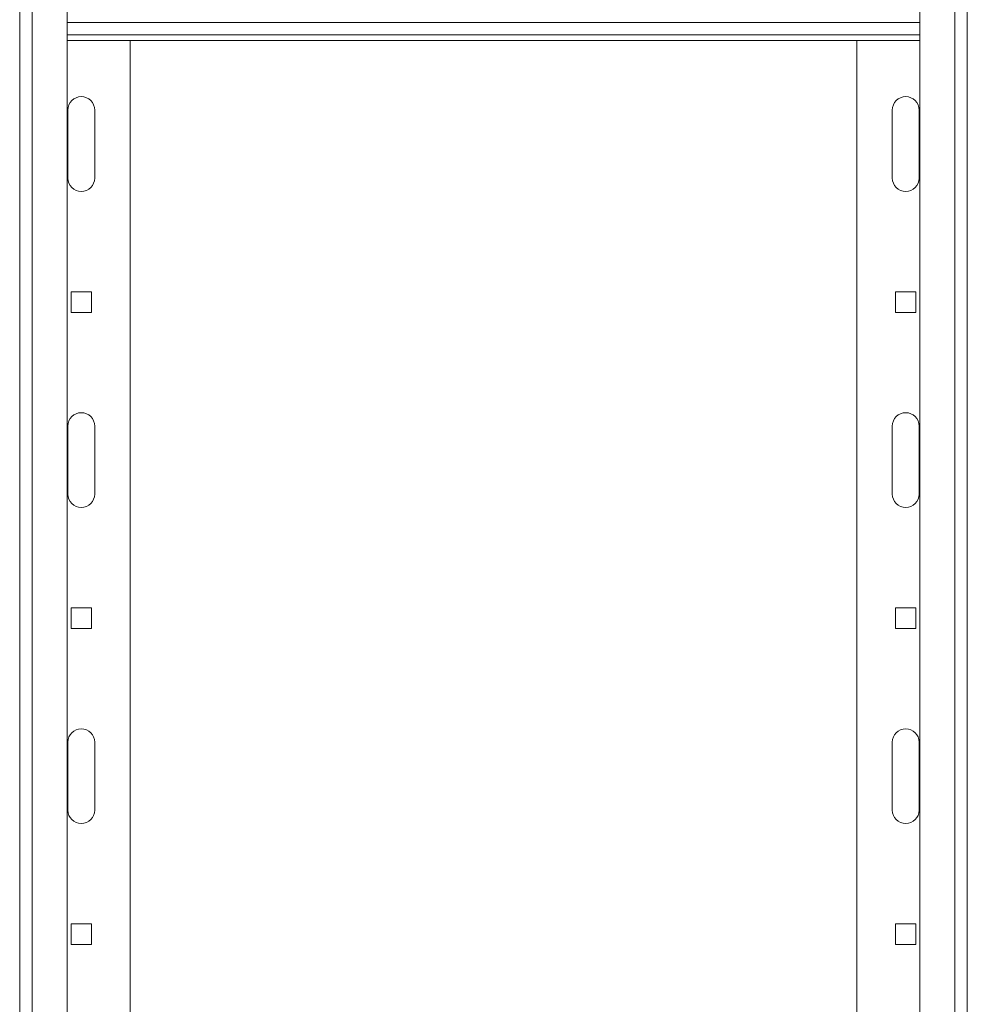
# Model space of a CAD drawing. Header units: millimetres. Extents: x 15 to 1486, y -3131 to -190.
# Tile 81 of 83: x 1108 to 1408, y -813 to -501. Entities that reach past the tile are written whole.
import ezdxf

# ---------------------------------------------------------------- set-up
doc = ezdxf.new("R2010")
doc.units = ezdxf.units.MM

msp = doc.modelspace()

# ---------------------------------------------------------------- linework, layer by layer
at = {"color": 7, "linetype": 'Continuous', "lineweight": 15}
for p, q in [((1108.29, -190.43), (1108.29, -1290.68)), ((1112.29, -190.43), (1112.29, -1390.68)), ((1123.29, -190.43), (1123.29, -1390.68)), ((1393.29, -1390.68), (1393.29, -190.43)), ((1404.29, -1390.68), (1404.29, -190.43)), ((1408.29, -1290.68), (1408.29, -190.43)), ((1393.29, -507.93), (1123.29, -507.93)), ((1143.29, -507.93), (1143.29, -1072.93)), ((1373.29, -1072.93), (1373.29, -507.93)), ((1123.54, -551.43), (1123.54, -529.93)), ((1132.04, -529.93), (1132.04, -551.43)), ((1384.54, -551.43), (1384.54, -529.93)), ((1393.04, -529.93), (1393.04, -551.43)), ((1131.04, -587.43), (1124.54, -587.43)), ((1124.54, -587.43), (1124.54, -593.93)), ((1131.04, -593.93), (1131.04, -587.43)), ((1392.04, -587.43), (1385.54, -587.43)), ((1385.54, -587.43), (1385.54, -593.93)), ((1392.04, -593.93), (1392.04, -587.43)), ((1124.54, -593.93), (1131.04, -593.93)), ((1385.54, -593.93), (1392.04, -593.93)), ((1123.54, -651.43), (1123.54, -629.93)), ((1132.04, -629.93), (1132.04, -651.43)), ((1384.54, -651.43), (1384.54, -629.93)), ((1393.04, -629.93), (1393.04, -651.43)), ((1131.04, -687.43), (1124.54, -687.43)), ((1124.54, -687.43), (1124.54, -693.93)), ((1131.04, -693.93), (1131.04, -687.43)), ((1392.04, -687.43), (1385.54, -687.43)), ((1385.54, -687.43), (1385.54, -693.93)), ((1392.04, -693.93), (1392.04, -687.43)), ((1124.54, -693.93), (1131.04, -693.93)), ((1385.54, -693.93), (1392.04, -693.93)), ((1123.54, -751.43), (1123.54, -729.93)), ((1132.04, -729.93), (1132.04, -751.43)), ((1384.54, -751.43), (1384.54, -729.93)), ((1393.04, -729.93), (1393.04, -751.43)), ((1131.04, -787.43), (1124.54, -787.43)), ((1124.54, -787.43), (1124.54, -793.93)), ((1131.04, -793.93), (1131.04, -787.43)), ((1392.04, -787.43), (1385.54, -787.43)), ((1385.54, -787.43), (1385.54, -793.93)), ((1392.04, -793.93), (1392.04, -787.43)), ((1124.54, -793.93), (1131.04, -793.93)), ((1385.54, -793.93), (1392.04, -793.93))]:
    msp.add_line(p, q, dxfattribs=at)
at = {"color": 8, "linetype": 'Continuous', "lineweight": 15}
for p, q in [((1393.29, -502.23), (1123.29, -502.23)), ((1393.29, -506.13), (1123.29, -506.13))]:
    msp.add_line(p, q, dxfattribs=at)
at = {"color": 7, "linetype": 'Continuous', "lineweight": 15}
for centre, start, end in [((1127.79, -529.93), 0, 180), ((1388.79, -529.93), 0, 180), ((1127.79, -551.43), 180, 0), ((1388.79, -551.43), 180, 0), ((1127.79, -629.93), 0, 180), ((1388.79, -629.93), 0, 180), ((1127.79, -651.43), 180, 0), ((1388.79, -651.43), 180, 0), ((1127.79, -729.93), 0, 180), ((1388.79, -729.93), 0, 180), ((1127.79, -751.43), 180, 0), ((1388.79, -751.43), 180, 0)]:
    msp.add_arc(centre, 4.25, start, end, dxfattribs=at)

doc.saveas('drawing.dxf')
